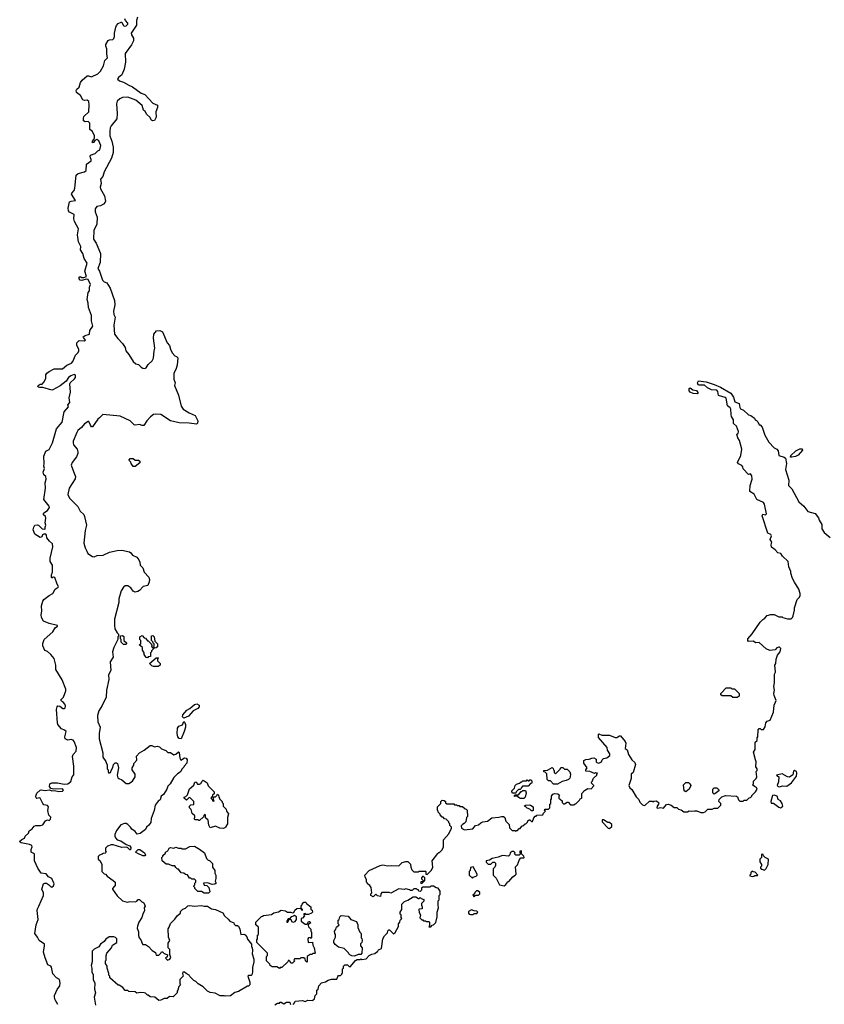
# Model space of a CAD drawing. Extents: x 1862350 to 2057294, y 212041 to 437318.
# Tile 98 of 256: x 1888022 to 1897110, y 302456 to 313575. Entities that reach past the tile are written whole.
import ezdxf

# ---------------------------------------------------------------- set-up
doc = ezdxf.new("R2010")
doc.units = 0

msp = doc.modelspace()

# ---------------------------------------------------------------- linework, layer by layer
at = {"layer": '0CON10XD'}
for points in [[(1888238, 303565), (1888291, 303685), (1888293, 303715), (1888271, 303755), (1888293, 303817), (1888305, 303825), (1888325, 303823), (1888349, 303809), (1888369, 303785), (1888385, 303780), (1888403, 303795), (1888411, 303815), (1888384, 303875), (1888347, 303897), (1888320, 303930), (1888265, 303938), (1888227, 303995), (1888191, 304075), (1888190, 304155), (1888153, 304175), (1888151, 304205), (1888163, 304235), (1888159, 304249), (1888132, 304262), (1888038, 304278), (1888026, 304285), (1888022, 304295), (1888045, 304318), (1888075, 304332), (1888084, 304356), (1888121, 304388), (1888129, 304415), (1888163, 304437), (1888185, 304468), (1888205, 304476), (1888256, 304474), (1888285, 304483), (1888315, 304528), (1888335, 304538), (1888357, 304533), (1888372, 304545), (1888375, 304570), (1888353, 304593), (1888342, 304645), (1888349, 304685), (1888335, 304702), (1888317, 304703), (1888295, 304710), (1888283, 304723), (1888255, 304784), (1888245, 304788), (1888215, 304781), (1888208, 304788), (1888203, 304805), (1888215, 304839), (1888254, 304875), (1888265, 304877), (1888311, 304869), (1888359, 304879), (1888385, 304868), (1888415, 304871), (1888465, 304859), (1888506, 304864), (1888517, 304875), (1888505, 304890), (1888405, 304886), (1888375, 304893), (1888361, 304915), (1888363, 304945), (1888385, 304958), (1888450, 304955), (1888525, 304940), (1888565, 304944), (1888599, 304971), (1888615, 305024), (1888633, 305047), (1888634, 305144), (1888620, 305255), (1888625, 305277), (1888661, 305315), (1888664, 305355), (1888638, 305425), (1888628, 305438), (1888605, 305445), (1888565, 305440), (1888536, 305455), (1888532, 305475), (1888547, 305535), (1888530, 305550), (1888495, 305565), (1888454, 305615), (1888448, 305635), (1888438, 305785), (1888444, 305816), (1888455, 305828), (1888475, 305824), (1888508, 305798), (1888525, 305797), (1888537, 305805), (1888540, 305825), (1888534, 305845), (1888519, 305865), (1888495, 305878), (1888489, 305895), (1888516, 305925), (1888542, 305995), (1888544, 306015), (1888501, 306121), (1888431, 306235), (1888429, 306285), (1888410, 306360), (1888375, 306408), (1888335, 306439), (1888305, 306450), (1888283, 306505), (1888285, 306532), (1888299, 306575), (1888398, 306662), (1888424, 306706), (1888450, 306725), (1888450, 306735), (1888355, 306758), (1888293, 306783), (1888268, 306825), (1888266, 306854), (1888272, 306895), (1888268, 306955), (1888282, 307008), (1888295, 307026), (1888355, 307072), (1888397, 307095), (1888423, 307145), (1888458, 307165), (1888462, 307175), (1888445, 307200), (1888420, 307275), (1888405, 307280), (1888395, 307280), (1888385, 307270), (1888380, 307275), (1888380, 307305), (1888392, 307335), (1888392, 307415), (1888368, 307455), (1888367, 307495), (1888398, 307622), (1888393, 307655), (1888358, 307685), (1888328, 307725), (1888324, 307754), (1888316, 307766), (1888296, 307766), (1888281, 307759), (1888272, 307735), (1888255, 307728), (1888194, 307764), (1888176, 307816), (1888182, 307845), (1888194, 307865), (1888222, 307872), (1888235, 307868), (1888275, 307827), (1888305, 307820), (1888310, 307825), (1888310, 307845), (1888319, 307865), (1888312, 307895), (1888319, 307945), (1888314, 307964), (1888290, 307985), (1888290, 307995), (1888295, 308006), (1888335, 308033), (1888359, 308065), (1888355, 308081), (1888294, 308155), (1888314, 308284), (1888311, 308345), (1888322, 308385), (1888319, 308415), (1888296, 308436), (1888287, 308465), (1888301, 308505), (1888294, 308535), (1888300, 308565), (1888296, 308645), (1888319, 308701), (1888355, 308723), (1888393, 308797), (1888440, 308955), (1888501, 309029), (1888524, 309145), (1888574, 309205), (1888568, 309225), (1888589, 309251), (1888582, 309305), (1888597, 309367), (1888588, 309462), (1888594, 309476), (1888642, 309518), (1888653, 309535), (1888653, 309555), (1888650, 309565), (1888639, 309569), (1888600, 309555), (1888574, 309535), (1888547, 309493), (1888478, 309442), (1888395, 309394), (1888385, 309391), (1888285, 309420), (1888245, 309420), (1888232, 309425), (1888228, 309435), (1888233, 309445), (1888255, 309460), (1888275, 309460), (1888295, 309480), (1888316, 309525), (1888318, 309565), (1888330, 309585), (1888355, 309604), (1888413, 309633), (1888505, 309631), (1888554, 309675), (1888606, 309695), (1888621, 309715), (1888651, 309785), (1888684, 309816), (1888692, 309835), (1888690, 309855), (1888666, 309896), (1888668, 309925), (1888695, 309952), (1888755, 309948), (1888764, 309955), (1888742, 309985), (1888741, 309995), (1888761, 310009), (1888811, 310025), (1888814, 310066), (1888849, 310115), (1888832, 310175), (1888833, 310235), (1888798, 310325), (1888796, 310375), (1888783, 310415), (1888797, 310493), (1888812, 310515), (1888812, 310555), (1888822, 310585), (1888795, 310640), (1888775, 310644), (1888725, 310630), (1888704, 310634), (1888695, 310648), (1888695, 310667), (1888705, 310674), (1888725, 310664), (1888748, 310662), (1888776, 310674), (1888759, 310735), (1888785, 310825), (1888749, 310879), (1888736, 310936), (1888710, 310975), (1888714, 311015), (1888688, 311065), (1888677, 311145), (1888686, 311214), (1888641, 311295), (1888634, 311325), (1888637, 311375), (1888585, 311401), (1888575, 311417), (1888570, 311445), (1888585, 311517), (1888603, 311527), (1888654, 311535), (1888609, 311605), (1888610, 311615), (1888636, 311645), (1888647, 311673), (1888662, 311818), (1888682, 311838), (1888755, 311859), (1888775, 311872), (1888778, 311942), (1888828, 311982), (1888830, 311995), (1888823, 312015), (1888818, 312035), (1888823, 312047), (1888875, 312064), (1888905, 312093), (1888929, 312105), (1888938, 312155), (1888915, 312206), (1888895, 312224), (1888870, 312210), (1888855, 312188), (1888844, 312185), (1888844, 312205), (1888859, 312221), (1888867, 312243), (1888866, 312264), (1888845, 312312), (1888815, 312335), (1888813, 312405), (1888795, 312425), (1888762, 312422), (1888744, 312435), (1888742, 312458), (1888748, 312482), (1888804, 312536), (1888809, 312615), (1888805, 312650), (1888785, 312665), (1888755, 312664), (1888735, 312672), (1888708, 312718), (1888664, 312754), (1888661, 312775), (1888669, 312791), (1888695, 312815), (1888710, 312865), (1888728, 312892), (1888785, 312940), (1888798, 312942), (1888835, 312930), (1888905, 312965), (1888936, 312995), (1888969, 313055), (1888977, 313083), (1888985, 313116), (1889016, 313145), (1889005, 313185), (1889007, 313245), (1888995, 313275), (1888994, 313296), (1889020, 313340), (1889035, 313347), (1889075, 313351), (1889085, 313364), (1889093, 313385), (1889094, 313425), (1889108, 313492), (1889115, 313508), (1889135, 313531), (1889167, 313547), (1889175, 313548), (1889190, 313515), (1889204, 313504), (1889225, 313507), (1889245, 313525), (1889245, 313536), (1889219, 313565), (1889211, 313585)], [(1889353, 313603), (1889342, 313565), (1889340, 313515), (1889282, 313425), (1889285, 313405), (1889307, 313365), (1889308, 313335), (1889285, 313291), (1889214, 313195), (1889218, 313095), (1889201, 313015), (1889175, 312953), (1889137, 312923), (1889128, 312905), (1889148, 312885), (1889195, 312871), (1889254, 312835), (1889298, 312818), (1889395, 312745), (1889435, 312732), (1889525, 312632), (1889579, 312609), (1889580, 312585), (1889561, 312535), (1889562, 312475), (1889545, 312436), (1889525, 312433), (1889510, 312440), (1889491, 312475), (1889457, 312505), (1889438, 312538), (1889420, 312555), (1889407, 312605), (1889385, 312625), (1889333, 312665), (1889245, 312702), (1889185, 312698), (1889155, 312682), (1889124, 312655), (1889116, 312625), (1889122, 312515), (1889118, 312455), (1889056, 312375), (1889046, 312354), (1889039, 312315), (1889040, 312265), (1889065, 312205), (1889079, 312135), (1889078, 312075), (1889059, 312011), (1888975, 311857), (1888961, 311805), (1888936, 311774), (1888941, 311725), (1888931, 311685), (1888934, 311665), (1888979, 311585), (1888990, 311525), (1888987, 311513), (1888968, 311492), (1888935, 311474), (1888895, 311464), (1888875, 311438), (1888874, 311405), (1888896, 311345), (1888892, 311268)], [(1888892, 311268), (1888861, 311195), (1888856, 311096), (1888885, 311052), (1888934, 310934), (1888932, 310835), (1888906, 310765), (1888923, 310735), (1888956, 310635), (1888975, 310614), (1889008, 310605), (1889046, 310545), (1889094, 310404), (1889097, 310355), (1889081, 310285), (1889086, 310245), (1889100, 310215), (1889086, 310125), (1889094, 310025), (1889130, 309975), (1889185, 309920), (1889214, 309875), (1889220, 309835), (1889257, 309795), (1889303, 309715), (1889335, 309688), (1889365, 309683), (1889393, 309653), (1889415, 309641), (1889435, 309638), (1889450, 309645), (1889475, 309683), (1889519, 309721), (1889535, 309752), (1889541, 309835), (1889549, 309865), (1889533, 309977), (1889539, 310025), (1889568, 310062), (1889605, 310066), (1889635, 310051), (1889687, 309927), (1889714, 309895), (1889724, 309855), (1889745, 309812), (1889775, 309778), (1889795, 309773), (1889808, 309755), (1889800, 309675), (1889786, 309624), (1889763, 309585), (1889763, 309515), (1889777, 309475), (1889772, 309445), (1889816, 309335), (1889845, 309212), (1889870, 309175), (1889935, 309134), (1890005, 309104), (1890036, 309045), (1890032, 309018), (1890021, 309009), (1889937, 309017), (1889823, 309023), (1889725, 309044), (1889615, 309118), (1889555, 309122), (1889535, 309117), (1889498, 309092), (1889457, 309045), (1889426, 308994), (1889405, 308992), (1889375, 309002), (1889325, 308998), (1889315, 309000), (1889270, 309045), (1889156, 309096), (1888960, 309115), (1888925, 309078), (1888904, 309065), (1888845, 308977), (1888835, 308978), (1888821, 308995), (1888805, 309038), (1888795, 309038), (1888755, 309013), (1888720, 308970), (1888679, 308935), (1888666, 308914), (1888628, 308815), (1888626, 308795), (1888631, 308775), (1888670, 308725), (1888680, 308695), (1888679, 308675), (1888665, 308637), (1888614, 308576), (1888604, 308545), (1888642, 308442), (1888651, 308415), (1888650, 308390), (1888580, 308285), (1888568, 308215), (1888585, 308170), (1888678, 308078), (1888707, 308025), (1888746, 307986), (1888754, 307965), (1888778, 307865), (1888762, 307805), (1888746, 307665), (1888761, 307611), (1888782, 307575), (1888791, 307545), (1888845, 307512), (1888865, 307510), (1888897, 307523), (1888965, 307529), (1889037, 307563), (1889125, 307582), (1889175, 307583), (1889264, 307564), (1889278, 307555), (1889297, 307527), (1889345, 307507), (1889367, 307477), (1889379, 307449), (1889383, 307415), (1889414, 307385), (1889428, 307335), (1889481, 307281), (1889488, 307255), (1889486, 307225), (1889469, 307185), (1889416, 307174), (1889375, 307128), (1889355, 307118), (1889325, 307112), (1889303, 307123), (1889279, 307159), (1889245, 307182), (1889215, 307180), (1889195, 307168), (1889167, 307125), (1889144, 307036), (1889144, 306995), (1889094, 306805), (1889092, 306735), (1889097, 306697), (1889122, 306652), (1889140, 306635), (1889140, 306615), (1889130, 306605), (1889130, 306575), (1889086, 306485), (1889069, 306435), (1889078, 306375), (1889046, 306324), (1889051, 306225), (1889025, 306175), (1889031, 306125), (1889003, 306005), (1889000, 305925), (1888955, 305830), (1888915, 305770), (1888902, 305718), (1888904, 305644), (1888930, 305585), (1888920, 305515), (1888920, 305455), (1888960, 305295), (1888960, 305245), (1888997, 305197), (1889010, 305155), (1889010, 305115), (1889020, 305105), (1889020, 305085), (1889030, 305065), (1889048, 305075), (1889058, 305105), (1889075, 305130), (1889082, 305165), (1889099, 305181), (1889115, 305182), (1889127, 305175), (1889140, 305125), (1889124, 305044), (1889132, 305015), (1889144, 305004), (1889175, 304992), (1889225, 304950), (1889255, 304950), (1889298, 304975), (1889328, 305025), (1889328, 305055), (1889293, 305103), (1889292, 305125), (1889310, 305155), (1889310, 305175), (1889347, 305213), (1889343, 305257), (1889374, 305296), (1889430, 305325), (1889495, 305380), (1889515, 305380), (1889545, 305362), (1889575, 305372), (1889600, 305365), (1889625, 305342), (1889673, 305323), (1889695, 305300), (1889725, 305298), (1889765, 305272), (1889785, 305280), (1889815, 305308), (1889825, 305300), (1889832, 305235), (1889844, 305214), (1889885, 305241), (1889904, 305234), (1889914, 305215), (1889912, 305178), (1889880, 305145), (1889878, 305132), (1889855, 305110), (1889842, 305085), (1889825, 305068), (1889805, 305058), (1889765, 305018), (1889723, 304947), (1889695, 304920), (1889683, 304885), (1889648, 304825), (1889622, 304805), (1889608, 304765), (1889585, 304748), (1889553, 304705), (1889540, 304645), (1889507, 304555), (1889502, 304508), (1889481, 304479), (1889454, 304456), (1889445, 304431), (1889385, 304386), (1889348, 304378), (1889325, 304408), (1889288, 304435), (1889275, 304458), (1889245, 304488), (1889225, 304498), (1889205, 304498), (1889165, 304482), (1889115, 304420), (1889098, 304375), (1889097, 304355), (1889106, 304335), (1889125, 304314), (1889165, 304300), (1889225, 304260), (1889265, 304247), (1889276, 304225), (1889275, 304202), (1889265, 304202), (1889244, 304224), (1889229, 304229), (1889175, 304226), (1889080, 304255), (1889054, 304256), (1889015, 304240), (1888992, 304218), (1888990, 304185), (1889000, 304175), (1888988, 304162), (1888965, 304160), (1888955, 304150), (1888925, 304140), (1888910, 304125), (1888910, 304095), (1888930, 304075), (1888950, 304035), (1888950, 303955), (1888975, 303930), (1888990, 303925), (1889011, 303901), (1889080, 303855), (1889100, 303835), (1889100, 303795), (1889095, 303790), (1889070, 303765), (1889070, 303755), (1889125, 303680), (1889183, 303623), (1889235, 303610), (1889265, 303618), (1889325, 303612), (1889345, 303620), (1889362, 303638), (1889375, 303640), (1889402, 303612), (1889415, 303610), (1889425, 303600), (1889438, 303565), (1889430, 303545), (1889432, 303515), (1889412, 303475), (1889402, 303435), (1889368, 303385), (1889352, 303338), (1889350, 303315), (1889363, 303275), (1889364, 303234), (1889372, 303205), (1889390, 303185), (1889410, 303135), (1889415, 303130), (1889445, 303130), (1889479, 303109), (1889520, 303065), (1889555, 303040), (1889562, 303012), (1889595, 303010), (1889618, 303032), (1889625, 303050), (1889635, 303050), (1889655, 303030), (1889685, 303020), (1889690, 303015), (1889687, 302993), (1889670, 302975), (1889693, 302953), (1889720, 302965), (1889730, 302985), (1889718, 303018), (1889718, 303075), (1889700, 303095), (1889698, 303115), (1889700, 303145), (1889718, 303175), (1889702, 303215), (1889701, 303309), (1889712, 303325), (1889725, 303370), (1889775, 303418), (1889805, 303460), (1889840, 303485), (1889840, 303505), (1889865, 303530), (1889895, 303540), (1889923, 303567), (1889945, 303572), (1889995, 303563), (1890075, 303571), (1890107, 303563), (1890143, 303563), (1890190, 303535), (1890235, 303528), (1890315, 303488), (1890336, 303455), (1890376, 303416), (1890395, 303393), (1890440, 303375), (1890445, 303360), (1890463, 303343), (1890475, 303348), (1890495, 303338), (1890510, 303305), (1890522, 303245), (1890555, 303248), (1890569, 303239), (1890587, 303217), (1890595, 303190), (1890640, 303135), (1890640, 303105), (1890648, 303098), (1890652, 303065), (1890648, 303025), (1890668, 302965), (1890667, 302937), (1890653, 302873), (1890653, 302817), (1890645, 302790), (1890635, 302780), (1890605, 302780), (1890600, 302775), (1890622, 302705), (1890620, 302675), (1890608, 302662), (1890595, 302660), (1890495, 302602), (1890452, 302588), (1890405, 302552), (1890345, 302548), (1890333, 302553), (1890285, 302553), (1890232, 302582), (1890175, 302588), (1890143, 302603), (1890093, 302653), (1890040, 302685), (1890013, 302713), (1889990, 302725), (1889945, 302770), (1889936, 302786), (1889902, 302802), (1889885, 302820), (1889865, 302820), (1889860, 302805), (1889870, 302775), (1889830, 302735), (1889830, 302685), (1889840, 302675), (1889820, 302655), (1889810, 302615), (1889800, 302605), (1889800, 302585), (1889755, 302540), (1889715, 302542), (1889687, 302523), (1889655, 302520), (1889617, 302503), (1889595, 302500), (1889547, 302537), (1889495, 302540), (1889475, 302560), (1889465, 302560), (1889445, 302580), (1889427, 302587), (1889385, 302588), (1889345, 302580), (1889325, 302598), (1889255, 302602), (1889245, 302610), (1889215, 302612), (1889186, 302646)], [(1893742, 304498), (1893758, 304512), (1893762, 304528), (1893775, 304540), (1893785, 304540), (1893802, 304522), (1893815, 304520), (1893828, 304562), (1893845, 304580), (1893855, 304580), (1893865, 304590), (1893930, 304595), (1893940, 304615), (1893960, 304635), (1893950, 304645), (1893952, 304658), (1893995, 304660), (1894010, 304675), (1894010, 304715), (1894020, 304725), (1894020, 304765), (1894030, 304775), (1894030, 304805), (1894045, 304828), (1894065, 304838), (1894102, 304832), (1894118, 304818), (1894110, 304805), (1894110, 304785), (1894150, 304755), (1894150, 304735), (1894165, 304720), (1894175, 304720), (1894205, 304740), (1894218, 304738), (1894245, 304710), (1894285, 304710), (1894295, 304720), (1894305, 304720), (1894345, 304760), (1894354, 304776), (1894370, 304785), (1894370, 304835), (1894401, 304869), (1894438, 304892), (1894475, 304890), (1894508, 304922), (1894508, 304928), (1894482, 304952), (1894480, 304965), (1894488, 304972), (1894505, 305010), (1894540, 305045), (1894540, 305055), (1894550, 305065), (1894525, 305070), (1894515, 305062), (1894463, 305083), (1894415, 305088), (1894415, 305102), (1894430, 305125), (1894395, 305180), (1894395, 305210), (1894415, 305220), (1894455, 305224), (1894485, 305237), (1894508, 305238), (1894534, 305224), (1894534, 305195), (1894540, 305185), (1894565, 305180), (1894592, 305195), (1894600, 305215), (1894615, 305230), (1894652, 305238), (1894688, 305265), (1894688, 305285), (1894662, 305325), (1894656, 305356), (1894559, 305469), (1894560, 305505), (1894565, 305510), (1894597, 305497), (1894685, 305497), (1894747, 305467), (1894765, 305468), (1894778, 305475), (1894795, 305488), (1894807, 305487), (1894860, 305425), (1894868, 305405), (1894862, 305345), (1894885, 305330), (1894898, 305275), (1894935, 305218), (1894970, 305185), (1894978, 305165), (1894950, 305075), (1894930, 305055), (1894930, 305005), (1894902, 304925), (1894912, 304902), (1894935, 304880), (1894985, 304800), (1895015, 304770), (1895025, 304740), (1895055, 304710), (1895075, 304700), (1895087, 304703), (1895135, 304750), (1895165, 304750), (1895175, 304742), (1895185, 304750), (1895215, 304752), (1895242, 304732), (1895238, 304715), (1895222, 304695), (1895220, 304675), (1895225, 304672), (1895265, 304677), (1895295, 304670), (1895327, 304713), (1895345, 304717), (1895380, 304705), (1895415, 304680), (1895445, 304680), (1895465, 304660), (1895492, 304652), (1895525, 304630), (1895565, 304630), (1895585, 304642), (1895615, 304637), (1895645, 304641), (1895669, 304639), (1895715, 304622), (1895745, 304622), (1895765, 304630), (1895795, 304660), (1895845, 304660), (1895865, 304670), (1895908, 304672), (1895940, 304705), (1895940, 304725), (1895920, 304745), (1895922, 304768), (1895953, 304797), (1895995, 304812), (1896117, 304807), (1896128, 304798), (1896140, 304765), (1896155, 304750), (1896195, 304750), (1896205, 304760), (1896235, 304760), (1896262, 304788), (1896275, 304790), (1896290, 304805), (1896290, 304815), (1896334, 304856), (1896352, 304885), (1896343, 304903), (1896320, 304915), (1896300, 304935), (1896310, 304945), (1896310, 304975), (1896340, 305005), (1896348, 305025), (1896340, 305085), (1896350, 305095), (1896350, 305115), (1896338, 305138), (1896340, 305195), (1896332, 305215), (1896312, 305305), (1896330, 305335), (1896330, 305415), (1896350, 305435), (1896350, 305465), (1896360, 305475), (1896363, 305557), (1896375, 305570), (1896385, 305570), (1896395, 305560), (1896425, 305560), (1896442, 305588), (1896448, 305635), (1896465, 305652), (1896498, 305665), (1896538, 305755), (1896542, 305835), (1896568, 305885), (1896543, 305943), (1896540, 305965), (1896548, 306005), (1896540, 306045), (1896548, 306085), (1896548, 306185), (1896558, 306205), (1896552, 306285), (1896562, 306305), (1896568, 306352), (1896583, 306397), (1896612, 306435), (1896620, 306475), (1896605, 306490), (1896595, 306490), (1896575, 306480), (1896555, 306460), (1896493, 306453), (1896455, 306470), (1896375, 306540), (1896338, 306538), (1896305, 306558), (1896255, 306552), (1896248, 306565), (1896248, 306585), (1896295, 306638), (1896385, 306770), (1896417, 306803), (1896440, 306815), (1896463, 306847), (1896505, 306858), (1896543, 306857), (1896595, 306832), (1896635, 306830), (1896643, 306823), (1896695, 306810), (1896735, 306810), (1896750, 306825), (1896757, 306843), (1896772, 306905), (1896772, 306935), (1896803, 307027), (1896828, 307052), (1896836, 307074), (1896837, 307095), (1896823, 307145), (1896772, 307222), (1896752, 307265), (1896733, 307325), (1896733, 307345), (1896711, 307395), (1896702, 307455), (1896638, 307515), (1896618, 307545), (1896584, 307554), (1896555, 307588), (1896515, 307620), (1896510, 307645), (1896519, 307675), (1896500, 307705), (1896513, 307745), (1896505, 307762), (1896472, 307775), (1896407, 307973), (1896415, 307990), (1896445, 307982), (1896457, 307993), (1896434, 308105), (1896422, 308122), (1896348, 308158), (1896317, 308217), (1896268, 308248), (1896274, 308315), (1896294, 308385), (1896292, 308425), (1896277, 308447), (1896255, 308440), (1896192, 308502), (1896190, 308525), (1896179, 308539), (1896141, 308561), (1896130, 308575), (1896167, 308655), (1896180, 308725), (1896152, 308822), (1896134, 308854), (1896122, 308895), (1896137, 308903), (1896140, 308925), (1896119, 308985), (1896084, 309014), (1896086, 309055), (1896063, 309093), (1896057, 309115), (1896054, 309175), (1896045, 309191), (1896016, 309215), (1896000, 309300), (1895990, 309310), (1895915, 309333), (1895908, 309375), (1895895, 309390), (1895835, 309396), (1895789, 309419), (1895755, 309447), (1895697, 309447), (1895685, 309452), (1895678, 309475), (1895690, 309495), (1895775, 309484), (1895865, 309456), (1895939, 309425), (1896055, 309358), (1896084, 309314), (1896101, 309261), (1896149, 309239), (1896156, 309195), (1896165, 309179), (1896196, 309166), (1896255, 309112), (1896280, 309105), (1896320, 309075), (1896330, 309055), (1896345, 309050), (1896360, 309035), (1896375, 309000), (1896385, 309000), (1896408, 308975), (1896440, 308885), (1896483, 308805), (1896542, 308742), (1896572, 308725), (1896588, 308708), (1896597, 308655), (1896656, 308636), (1896672, 308622), (1896682, 308565), (1896670, 308495), (1896711, 308375), (1896706, 308315), (1896745, 308276), (1896821, 308131), (1896880, 308080), (1896925, 308023), (1897005, 307998), (1897045, 307950), (1897053, 307923), (1897082, 307875), (1897082, 307825), (1897110, 307785), (1897177, 307727)], [(1895675, 309350), (1895630, 309355), (1895595, 309367), (1895584, 309385), (1895585, 309410), (1895595, 309418), (1895625, 309396), (1895667, 309387), (1895683, 309365), (1895682, 309355), (1895675, 309350)], [(1896745, 308633), (1896730, 308635), (1896732, 308655), (1896788, 308705), (1896835, 308730), (1896859, 308729), (1896863, 308715), (1896815, 308656), (1896785, 308641), (1896745, 308633)], [(1889325, 308530), (1889305, 308530), (1889280, 308565), (1889278, 308578), (1889262, 308592), (1889260, 308605), (1889272, 308618), (1889305, 308620), (1889325, 308600), (1889365, 308600), (1889378, 308588), (1889378, 308572), (1889325, 308530)], [(1889225, 306520), (1889195, 306520), (1889170, 306545), (1889170, 306575), (1889160, 306585), (1889162, 306618), (1889185, 306620), (1889198, 306608), (1889200, 306565), (1889228, 306538), (1889230, 306525), (1889225, 306520)], [(1889465, 306370), (1889452, 306372), (1889430, 306405), (1889430, 306425), (1889410, 306455), (1889410, 306485), (1889370, 306515), (1889390, 306525), (1889390, 306565), (1889380, 306575), (1889380, 306605), (1889405, 306620), (1889430, 306595), (1889445, 306590), (1889465, 306560), (1889475, 306560), (1889508, 306528), (1889510, 306515), (1889520, 306505), (1889510, 306495), (1889522, 306482), (1889540, 306495), (1889540, 306525), (1889530, 306535), (1889528, 306548), (1889510, 306565), (1889512, 306618), (1889525, 306620), (1889540, 306605), (1889550, 306555), (1889580, 306525), (1889578, 306492), (1889565, 306480), (1889542, 306478), (1889512, 306448), (1889510, 306435), (1889500, 306425), (1889498, 306382), (1889475, 306380), (1889465, 306370)], [(1889585, 306272), (1889535, 306272), (1889515, 306280), (1889490, 306305), (1889562, 306368), (1889585, 306370), (1889590, 306365), (1889580, 306355), (1889580, 306335), (1889610, 306305), (1889610, 306285), (1889585, 306272)], [(1896075, 305920), (1896055, 305940), (1895955, 305940), (1895942, 305952), (1895940, 305965), (1896002, 306028), (1896055, 306030), (1896065, 306020), (1896095, 306020), (1896150, 305965), (1896150, 305935), (1896125, 305922), (1896075, 305920)], [(1889875, 305688), (1889863, 305703), (1889864, 305725), (1889911, 305779), (1889944, 305796), (1889995, 305843), (1890025, 305850), (1890050, 305835), (1890048, 305815), (1890035, 305798), (1889981, 305769), (1889929, 305711), (1889875, 305688)], [(1889845, 305452), (1889825, 305458), (1889809, 305475), (1889801, 305515), (1889806, 305575), (1889820, 305595), (1889860, 305610), (1889875, 305650), (1889885, 305642), (1889897, 305617), (1889894, 305585), (1889881, 305535), (1889845, 305452)], [(1894053, 304943), (1894018, 304978), (1893995, 304980), (1893980, 304995), (1893977, 305057), (1893958, 305078), (1893942, 305082), (1893942, 305098), (1893985, 305100), (1894035, 305130), (1894048, 305118), (1894050, 305105), (1894060, 305095), (1894060, 305075), (1894075, 305060), (1894128, 305112), (1894135, 305130), (1894155, 305130), (1894175, 305110), (1894205, 305110), (1894235, 305080), (1894242, 305055), (1894240, 305025), (1894235, 305010), (1894220, 304995), (1894195, 304982), (1894148, 304972), (1894095, 304943), (1894053, 304943)], [(1896605, 304912), (1896636, 304924), (1896685, 304920), (1896740, 304955), (1896795, 305034), (1896799, 305065), (1896795, 305086), (1896775, 305096), (1896761, 305089), (1896754, 305046), (1896715, 305020), (1896693, 305023), (1896635, 305060), (1896570, 305045), (1896597, 305025), (1896593, 304967), (1896577, 304925), (1896588, 304915), (1896605, 304912)], [(1890325, 304442), (1890283, 304443), (1890235, 304468), (1890175, 304450), (1890158, 304478), (1890150, 304535), (1890122, 304562), (1890120, 304595), (1890115, 304600), (1890102, 304588), (1890098, 304572), (1890055, 304530), (1890045, 304530), (1890035, 304540), (1890005, 304540), (1889992, 304552), (1890000, 304565), (1890000, 304585), (1889972, 304612), (1889960, 304655), (1889940, 304675), (1889940, 304695), (1889955, 304710), (1889988, 304712), (1889990, 304745), (1889945, 304790), (1889932, 304788), (1889905, 304760), (1889880, 304785), (1889880, 304795), (1889898, 304802), (1889918, 304822), (1889942, 304888), (1889988, 304932), (1890000, 304965), (1890017, 304967), (1890032, 304942), (1890055, 304940), (1890070, 304950), (1890083, 304977), (1890095, 304988), (1890140, 304955), (1890152, 304922), (1890220, 304855), (1890218, 304832), (1890202, 304818), (1890198, 304802), (1890180, 304785), (1890198, 304768), (1890202, 304752), (1890215, 304750), (1890220, 304755), (1890210, 304765), (1890212, 304798), (1890235, 304800), (1890248, 304812), (1890255, 304830), (1890268, 304818), (1890270, 304795), (1890280, 304785), (1890280, 304775), (1890310, 304745), (1890310, 304735), (1890320, 304725), (1890322, 304692), (1890355, 304660), (1890360, 304635), (1890380, 304605), (1890368, 304565), (1890368, 304495), (1890350, 304465), (1890350, 304455), (1890325, 304442)], [(1893625, 304840), (1893592, 304842), (1893580, 304855), (1893580, 304865), (1893610, 304895), (1893620, 304925), (1893635, 304940), (1893668, 304952), (1893685, 304970), (1893695, 304970), (1893705, 304980), (1893745, 304980), (1893755, 304990), (1893765, 304980), (1893775, 304980), (1893785, 304990), (1893795, 304990), (1893808, 304978), (1893808, 304952), (1893792, 304948), (1893765, 304920), (1893702, 304918), (1893690, 304905), (1893688, 304892), (1893675, 304880), (1893655, 304880), (1893630, 304855), (1893625, 304840)], [(1895545, 304854), (1895528, 304865), (1895520, 304935), (1895545, 304960), (1895575, 304960), (1895593, 304945), (1895602, 304925), (1895582, 304885), (1895545, 304854)], [(1893715, 304780), (1893675, 304780), (1893665, 304790), (1893655, 304790), (1893635, 304810), (1893612, 304802), (1893610, 304815), (1893615, 304820), (1893655, 304820), (1893685, 304860), (1893695, 304860), (1893705, 304870), (1893735, 304870), (1893742, 304845), (1893730, 304795), (1893715, 304780)], [(1895865, 304830), (1895852, 304845), (1895850, 304885), (1895865, 304900), (1895895, 304900), (1895917, 304877), (1895917, 304865), (1895875, 304832), (1895865, 304830)], [(1896615, 304676), (1896635, 304684), (1896641, 304695), (1896635, 304725), (1896615, 304754), (1896590, 304770), (1896576, 304805), (1896545, 304818), (1896526, 304814), (1896506, 304745), (1896509, 304729), (1896536, 304726), (1896595, 304682), (1896615, 304676)], [(1891110, 302455), (1891130, 302475), (1891135, 302490), (1891215, 302498), (1891245, 302488), (1891278, 302502), (1891325, 302498), (1891335, 302502), (1891351, 302519), (1891360, 302555), (1891380, 302575), (1891380, 302615), (1891392, 302628), (1891400, 302665), (1891433, 302697), (1891475, 302710), (1891505, 302730), (1891545, 302740), (1891605, 302740), (1891615, 302770), (1891625, 302780), (1891645, 302780), (1891660, 302795), (1891670, 302815), (1891670, 302855), (1891680, 302865), (1891680, 302885), (1891695, 302900), (1891725, 302900), (1891742, 302882), (1891755, 302880), (1891815, 302950), (1891835, 302960), (1891865, 302960), (1891875, 302970), (1891885, 302960), (1891935, 302970), (1891970, 303005), (1891998, 303022), (1892035, 303030), (1892055, 303050), (1892065, 303050), (1892075, 303070), (1892108, 303085), (1892124, 303196), (1892141, 303229), (1892178, 303262), (1892180, 303285), (1892192, 303298), (1892198, 303298), (1892245, 303250), (1892262, 303265), (1892302, 303335), (1892302, 303365), (1892317, 303383), (1892320, 303405), (1892340, 303425), (1892330, 303435), (1892330, 303465), (1892320, 303475), (1892320, 303495), (1892340, 303525), (1892340, 303585), (1892370, 303615), (1892405, 303630), (1892465, 303670), (1892495, 303670), (1892525, 303650), (1892535, 303650), (1892545, 303660), (1892555, 303650), (1892588, 303638), (1892588, 303622), (1892560, 303595), (1892560, 303575), (1892570, 303555), (1892568, 303532), (1892535, 303530), (1892530, 303525), (1892533, 303493), (1892550, 303465), (1892543, 303433), (1892565, 303410), (1892575, 303410), (1892585, 303400), (1892605, 303400), (1892615, 303390), (1892645, 303390), (1892650, 303385), (1892650, 303345), (1892642, 303332), (1892665, 303330), (1892682, 303348), (1892698, 303352), (1892722, 303378), (1892738, 303445), (1892738, 303495), (1892752, 303545), (1892748, 303575), (1892750, 303625), (1892760, 303635), (1892760, 303685), (1892770, 303695), (1892770, 303735), (1892748, 303768), (1892725, 303770), (1892695, 303790), (1892665, 303790), (1892655, 303780), (1892575, 303780), (1892562, 303768), (1892560, 303745), (1892545, 303730), (1892532, 303732), (1892528, 303748), (1892515, 303750), (1892505, 303760), (1892475, 303760), (1892455, 303740), (1892435, 303740), (1892425, 303750), (1892385, 303758), (1892365, 303752), (1892305, 303758), (1892215, 303712), (1892195, 303718), (1892113, 303717), (1892100, 303705), (1892097, 303673), (1892062, 303682), (1892045, 303700), (1892015, 303670), (1891990, 303685), (1891990, 303705), (1892000, 303715), (1891992, 303775), (1891976, 303796), (1891950, 303815), (1891950, 303825), (1891940, 303835), (1891940, 303865), (1891923, 303893), (1891922, 303915), (1891970, 303965), (1892095, 304023), (1892125, 304030), (1892143, 304027), (1892175, 304018), (1892225, 304022), (1892305, 304020), (1892343, 304057), (1892385, 304070), (1892405, 304070), (1892438, 304038), (1892440, 304005), (1892450, 303975), (1892475, 303950), (1892525, 303952), (1892535, 303960), (1892605, 303960), (1892610, 303955), (1892610, 303925), (1892625, 303920), (1892675, 303970), (1892688, 304005), (1892680, 304075), (1892745, 304160), (1892755, 304170), (1892765, 304170), (1892795, 304200), (1892810, 304235), (1892808, 304312), (1892868, 304382), (1892900, 304445), (1892898, 304458), (1892880, 304475), (1892880, 304495), (1892870, 304505), (1892868, 304518), (1892838, 304548), (1892822, 304552), (1892805, 304570), (1892795, 304570), (1892770, 304595), (1892768, 304608), (1892750, 304625), (1892750, 304635), (1892740, 304645), (1892740, 304685), (1892778, 304722), (1892780, 304745), (1892795, 304760), (1892818, 304758), (1892830, 304745), (1892832, 304732), (1892845, 304720), (1892925, 304720), (1892935, 304710), (1892955, 304710), (1892965, 304700), (1892985, 304700), (1892995, 304690), (1893025, 304690), (1893052, 304662), (1893065, 304660), (1893078, 304648), (1893080, 304575), (1893070, 304565), (1893062, 304518), (1893043, 304497), (1893022, 304488), (1893007, 304473), (1893012, 304445), (1893045, 304427), (1893142, 304438), (1893170, 304475), (1893205, 304482), (1893230, 304505), (1893255, 304516), (1893305, 304523), (1893355, 304561), (1893435, 304568), (1893465, 304578), (1893487, 304577), (1893500, 304565), (1893513, 304523), (1893550, 304485), (1893555, 304450), (1893585, 304420), (1893615, 304420), (1893625, 304410), (1893635, 304420), (1893645, 304420), (1893665, 304440), (1893675, 304440), (1893692, 304468), (1893705, 304470), (1893730, 304495), (1893742, 304498)], [(1893815, 304640), (1893802, 304642), (1893785, 304660), (1893755, 304670), (1893735, 304690), (1893720, 304695), (1893734, 304706), (1893775, 304710), (1893790, 304705), (1893820, 304685), (1893820, 304645), (1893815, 304640)], [(1894685, 304440), (1894710, 304465), (1894710, 304485), (1894685, 304510), (1894665, 304510), (1894615, 304540), (1894602, 304538), (1894600, 304515), (1894670, 304445), (1894685, 304440)], [(1890155, 303710), (1890105, 303710), (1890075, 303730), (1890035, 303730), (1890000, 303765), (1890000, 303775), (1889990, 303785), (1889990, 303795), (1890000, 303805), (1890000, 303825), (1890010, 303835), (1890010, 303855), (1889995, 303870), (1889965, 303870), (1889955, 303880), (1889942, 303882), (1889917, 303917), (1889895, 303922), (1889875, 303938), (1889845, 303942), (1889815, 303980), (1889803, 303983), (1889785, 304000), (1889775, 304020), (1889745, 304020), (1889705, 304038), (1889675, 304038), (1889630, 304075), (1889628, 304112), (1889640, 304125), (1889640, 304135), (1889668, 304162), (1889670, 304175), (1889695, 304190), (1889711, 304219), (1889725, 304228), (1889765, 304220), (1889785, 304232), (1889815, 304220), (1889845, 304220), (1889855, 304210), (1889895, 304210), (1889943, 304237), (1889995, 304240), (1890055, 304208), (1890110, 304165), (1890132, 304102), (1890152, 304082), (1890165, 304080), (1890200, 304045), (1890202, 304005), (1890228, 303965), (1890228, 303938), (1890238, 303915), (1890238, 303875), (1890230, 303845), (1890240, 303825), (1890228, 303812), (1890195, 303810), (1890145, 303828), (1890100, 303825), (1890105, 303800), (1890138, 303798), (1890160, 303775), (1890170, 303725), (1890155, 303710)], [(1889415, 304131), (1889355, 304157), (1889332, 304175), (1889362, 304205), (1889380, 304205), (1889432, 304165), (1889442, 304145), (1889435, 304132), (1889415, 304131)], [(1893495, 303792), (1893513, 303807), (1893535, 303840), (1893548, 303842), (1893594, 303896), (1893623, 303917), (1893628, 303925), (1893623, 304007), (1893645, 304030), (1893668, 304092), (1893682, 304108), (1893715, 304110), (1893720, 304115), (1893718, 304128), (1893690, 304155), (1893690, 304185), (1893685, 304190), (1893670, 304185), (1893670, 304165), (1893680, 304155), (1893665, 304140), (1893625, 304140), (1893610, 304155), (1893618, 304168), (1893605, 304180), (1893585, 304180), (1893562, 304168), (1893560, 304145), (1893542, 304128), (1893475, 304137), (1893425, 304117), (1893358, 304102), (1893327, 304083), (1893290, 304075), (1893292, 304062), (1893315, 304040), (1893345, 304040), (1893365, 304060), (1893385, 304060), (1893395, 304050), (1893397, 304023), (1893390, 304005), (1893370, 303985), (1893370, 303915), (1893405, 303880), (1893440, 303805), (1893495, 303792)], [(1896435, 303970), (1896455, 303990), (1896476, 304034), (1896480, 304095), (1896442, 304112), (1896422, 304132), (1896418, 304148), (1896405, 304150), (1896400, 304145), (1896400, 304115), (1896380, 304095), (1896380, 304065), (1896400, 304035), (1896400, 304015), (1896390, 304005), (1896390, 303995), (1896405, 303980), (1896435, 303970)], [(1893135, 303880), (1893145, 303890), (1893178, 303902), (1893190, 303915), (1893190, 303925), (1893145, 304010), (1893115, 304000), (1893110, 303965), (1893100, 303955), (1893100, 303915), (1893135, 303880)], [(1896295, 303898), (1896315, 303902), (1896325, 303910), (1896355, 303910), (1896360, 303915), (1896328, 303948), (1896305, 303950), (1896295, 303960), (1896280, 303945), (1896280, 303925), (1896270, 303915), (1896270, 303905), (1896295, 303898)], [(1892565, 303820), (1892600, 303855), (1892600, 303885), (1892585, 303900), (1892572, 303898), (1892560, 303885), (1892562, 303872), (1892580, 303855), (1892580, 303840), (1892555, 303840), (1892550, 303835), (1892552, 303822), (1892565, 303820)], [(1893155, 303670), (1893172, 303688), (1893205, 303690), (1893220, 303705), (1893218, 303718), (1893198, 303738), (1893182, 303738), (1893162, 303718), (1893158, 303702), (1893142, 303688), (1893155, 303670)], [(1890955, 302860), (1890925, 302880), (1890875, 302880), (1890850, 302895), (1890848, 302908), (1890810, 302945), (1890810, 302995), (1890820, 303005), (1890820, 303035), (1890702, 303152), (1890700, 303185), (1890710, 303195), (1890710, 303235), (1890720, 303245), (1890720, 303325), (1890690, 303355), (1890690, 303385), (1890752, 303448), (1890765, 303450), (1890775, 303460), (1890865, 303470), (1890893, 303487), (1890945, 303500), (1890975, 303520), (1891025, 303512), (1891048, 303498), (1891085, 303498), (1891105, 303490), (1891118, 303492), (1891131, 303519), (1891153, 303537), (1891200, 303540), (1891202, 303522), (1891215, 303520), (1891218, 303528), (1891200, 303540), (1891200, 303565), (1891210, 303575), (1891212, 303588), (1891232, 303608), (1891255, 303610), (1891260, 303595), (1891310, 303555), (1891310, 303525), (1891327, 303517), (1891328, 303495), (1891320, 303485), (1891285, 303470), (1891255, 303470), (1891245, 303480), (1891232, 303478), (1891230, 303465), (1891240, 303455), (1891215, 303430), (1891200, 303425), (1891200, 303395), (1891245, 303360), (1891268, 303362), (1891285, 303390), (1891295, 303390), (1891310, 303375), (1891282, 303358), (1891280, 303345), (1891285, 303330), (1891310, 303305), (1891310, 303285), (1891320, 303265), (1891320, 303205), (1891315, 303200), (1891305, 303210), (1891284, 303206), (1891278, 303195), (1891280, 303155), (1891328, 303158), (1891333, 303123), (1891350, 303095), (1891358, 303035), (1891355, 303030), (1891335, 303030), (1891322, 303018), (1891305, 303018), (1891270, 302995), (1891270, 302935), (1891265, 302930), (1891250, 302945), (1891248, 302968), (1891232, 302982), (1891198, 302982), (1891185, 302970), (1891125, 302970), (1891120, 302955), (1891130, 302945), (1891105, 302920), (1891085, 302920), (1891078, 302938), (1891065, 302950), (1891055, 302950), (1891050, 302935), (1890985, 302870), (1890965, 302870), (1890955, 302860)], [(1888455, 302453), (1888424, 302505), (1888414, 302535), (1888416, 302555), (1888447, 302623), (1888476, 302664), (1888481, 302695), (1888471, 302735), (1888437, 302755), (1888395, 302800), (1888381, 302875), (1888375, 302885), (1888342, 302902), (1888309, 302979), (1888290, 303045), (1888302, 303115), (1888301, 303135), (1888243, 303175), (1888225, 303215), (1888194, 303254), (1888210, 303355), (1888232, 303415), (1888220, 303515), (1888222, 303535), (1888238, 303565)], [(1891115, 303382), (1891135, 303390), (1891150, 303415), (1891150, 303445), (1891125, 303460), (1891115, 303450), (1891090, 303445), (1891070, 303420), (1891055, 303420), (1891040, 303395), (1891040, 303385), (1891050, 303385), (1891070, 303420), (1891075, 303420), (1891088, 303408), (1891092, 303392), (1891115, 303382)], [(1891805, 303000), (1891773, 303003), (1891753, 303013), (1891740, 303025), (1891738, 303038), (1891686, 303086), (1891625, 303100), (1891585, 303130), (1891572, 303155), (1891572, 303175), (1891590, 303215), (1891590, 303245), (1891580, 303255), (1891578, 303282), (1891590, 303295), (1891602, 303328), (1891630, 303355), (1891620, 303365), (1891620, 303405), (1891630, 303415), (1891640, 303445), (1891655, 303460), (1891732, 303452), (1891763, 303413), (1891825, 303390), (1891842, 303352), (1891843, 303323), (1891865, 303270), (1891878, 303255), (1891880, 303205), (1891887, 303197), (1891890, 303175), (1891887, 303153), (1891873, 303137), (1891870, 303115), (1891890, 303095), (1891887, 303033), (1891875, 303020), (1891845, 303018), (1891805, 303000)], [(1893115, 303468), (1893145, 303470), (1893155, 303480), (1893185, 303480), (1893198, 303495), (1893187, 303507), (1893155, 303510), (1893125, 303522), (1893092, 303505), (1893090, 303485), (1893100, 303475), (1893115, 303468)], [(1889186, 302646), (1889145, 302670), (1889135, 302670), (1889040, 302755), (1889040, 302775), (1889030, 302785), (1889030, 302805), (1889010, 302865), (1889010, 302885), (1888990, 302915), (1888990, 302945), (1889000, 302955), (1889000, 303005), (1889008, 303032), (1889060, 303095), (1889070, 303125), (1889118, 303155), (1889120, 303195), (1889105, 303210), (1889085, 303218), (1889033, 303217), (1888997, 303193), (1888976, 303164), (1888937, 303133), (1888916, 303104), (1888865, 303080), (1888840, 303055), (1888840, 302935), (1888828, 302895), (1888838, 302865), (1888838, 302818), (1888852, 302792), (1888852, 302735), (1888872, 302695), (1888868, 302625), (1888880, 302585), (1888862, 302535), (1888880, 302445)], [(1890905, 302450), (1890935, 302470), (1890955, 302470), (1890965, 302480), (1890975, 302480), (1891005, 302460), (1891035, 302480), (1891075, 302480), (1891082, 302452)]]:
    msp.add_lwpolyline(points, dxfattribs=at)

doc.saveas('drawing.dxf')
